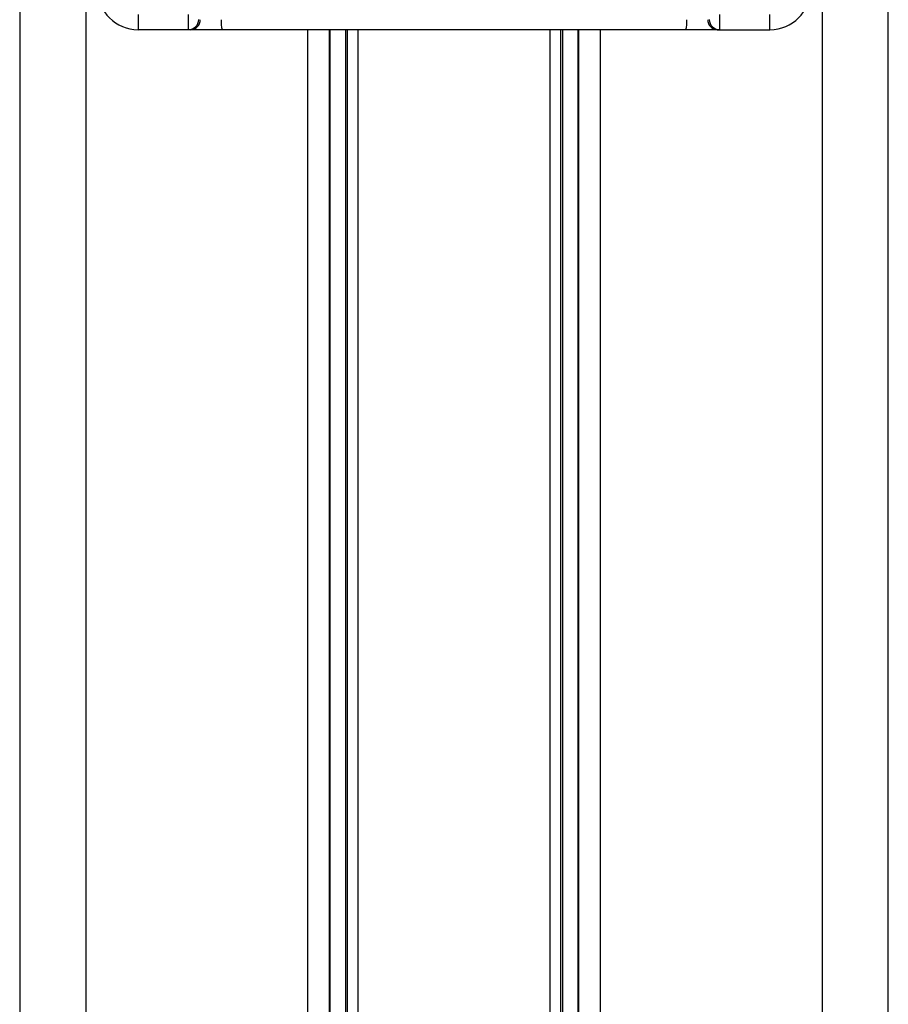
# Model space of a CAD drawing. Header units: millimetres. Extents: x 1903 to 18395, y 655 to 15963.
# Tile 49 of 54: x 14809 to 14981, y 5581 to 5776. Entities that reach past the tile are written whole.
import ezdxf

# ---------------------------------------------------------------- set-up
doc = ezdxf.new("R2010")
doc.units = ezdxf.units.MM

msp = doc.modelspace()

# ---------------------------------------------------------------- linework, layer by layer
at = {"color": 7, "linetype": 'Continuous', "lineweight": 25, "ltscale": 2}
for p, q in [((14809.19, 5921.37), (14809.19, 1555.27)), ((14981.02, 1555.27), (14981.02, 5921.37)), ((14832.61, 5776.73), (14832.61, 5773.72)), ((14842.61, 5773.77), (14842.61, 5776.73)), ((14947.61, 5776.73), (14947.61, 5773.77)), ((14957.61, 5773.72), (14957.61, 5776.73)), ((14843.04, 5773.72), (14832.61, 5773.72)), ((14849.27, 5773.72), (14843.04, 5773.72)), ((14940.94, 5773.72), (14849.27, 5773.72)), ((14870.47, 5268.18), (14870.47, 5773.72)), ((14873.61, 5773.72), (14873.61, 5539.82)), ((14916.61, 5539.82), (14916.61, 5773.72)), ((14919.75, 5773.72), (14919.75, 5268.17)), ((14947.17, 5773.72), (14940.94, 5773.72)), ((14947.61, 5773.77), (14947.17, 5773.72)), ((14947.17, 5773.72), (14957.61, 5773.72))]:
    msp.add_line(p, q, dxfattribs=at)
at = {"color": 8, "linetype": 'Continuous', "lineweight": 25, "ltscale": 2}
for p, q in [((14822.27, 5865.06), (14822.27, 1555.27)), ((14967.94, 5865.21), (14967.94, 1555.27)), ((14866.18, 5264), (14866.18, 5773.72)), ((14870.61, 5542.55), (14870.61, 5773.72)), ((14874.05, 5270.85), (14874.05, 5773.72)), ((14876.05, 5773.72), (14876.05, 5272.15)), ((14914.16, 5272.15), (14914.16, 5773.72)), ((14916.16, 5773.72), (14916.16, 5270.85)), ((14919.6, 5773.72), (14919.6, 5542.55)), ((14924.03, 5773.72), (14924.03, 5264))]:
    msp.add_line(p, q, dxfattribs=at)
at = {"color": 7, "linetype": 'Continuous', "lineweight": 25, "ltscale": 4}
for centre, radius, start, end in [((14832.61, 5781.72), 8, 180, 270), ((14957.61, 5781.72), 8, 270, 0), ((14842.61, 5775.77), 2, 269.9685, 359.9684), ((14842.97, 5775.65), 1.93, 272.2546, 2.0898), ((14853.73, 5775.22), 4.71, 173.9788, 198.6567), ((14936.48, 5775.22), 4.71, 341.3433, 6.0212), ((14947.24, 5775.65), 1.93, 177.9102, 267.7454), ((14947.6, 5775.77), 2, 180.0316, 270.0315)]:
    msp.add_arc(centre, radius, start, end, dxfattribs=at)
at = {"color": 7, "linetype": 'Continuous', "lineweight": 25, "ltscale": 2}
msp.add_open_spline([(14843.04, 5773.72), (14842.92, 5773.72), (14842.66, 5773.72), (14842.62, 5773.76), (14842.61, 5773.77)], degree=3, knots=[0, 0, 0, 0, 0.491209, 1, 1, 1, 1], dxfattribs=at)

doc.saveas('drawing.dxf')
